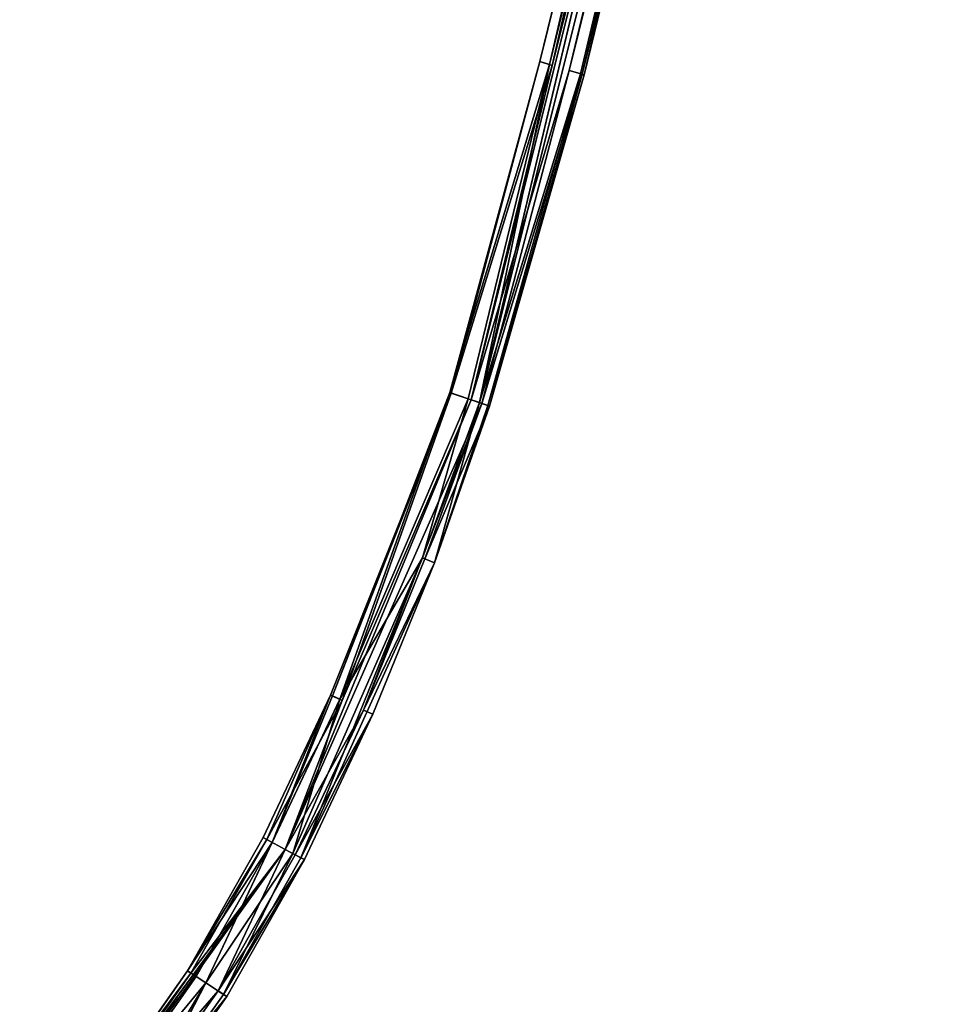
# Model space of a CAD drawing. Extents: x -0.03 to 0.94, y -0.23 to 1.08.
# Tile 255 of 256: x 0.8 to 0.94, y 0.71 to 0.86. Entities that reach past the tile are written whole.
import ezdxf

# ---------------------------------------------------------------- set-up
doc = ezdxf.new("R2010")
doc.units = 0
doc.header["$LTSCALE"] = 0.0254
doc.layers.get('0').update_dxf_attribs({"color": 13, "linetype": 'CONTINUOUS'})

# ---------------------------------------------------------------- blocks, each defined once
blk = doc.blocks.new('SHELL_14')
at = {"color": 0}
for p, q in [((0.8575, 1.16392, 0.10803), (0.78731, 0.88348, 0.10803)), ((0.8575, 1.16392, 0.10803), (0.78731, 0.88348, 0.10803)), ((0.78854, 0.88306, 0.1147), (0.85535, 1.16444, 0.11446)), ((0.78854, 0.88306, 0.1147), (0.85535, 1.16444, 0.11446)), ((0.78854, 0.88306, 0.1147), (0.85876, 1.16362, 0.1147)), ((0.78854, 0.88306, 0.1147), (0.85876, 1.16362, 0.1147)), ((0.85385, 1.1648, 0.1113), (0.79911, 0.93395, 0.11446)), ((0.85385, 1.1648, 0.1113), (0.79911, 0.93395, 0.11446)), ((0.85535, 1.16444, 0.11446), (0.79911, 0.93395, 0.11446)), ((0.85535, 1.16444, 0.11446), (0.79911, 0.93395, 0.11446)), ((0.79951, 0.93383, 0.10838), (0.85385, 1.1648, 0.1113)), ((0.79951, 0.93383, 0.10838), (0.85385, 1.1648, 0.1113)), ((0.79951, 0.93383, 0.10838), (0.8575, 1.16392, 0.10803)), ((0.79951, 0.93383, 0.10838), (0.8575, 1.16392, 0.10803)), ((0.8575, 1.16392, 0.10803), (0.80208, 0.93307, 0.10822)), ((0.8575, 1.16392, 0.10803), (0.80208, 0.93307, 0.10822)), ((0.85876, 1.16362, 0.1147), (0.80379, 0.93256, 0.11351)), ((0.85876, 1.16362, 0.1147), (0.80379, 0.93256, 0.11351)), ((0.80435, 0.93239, 0.11178), (0.85876, 1.16362, 0.1147)), ((0.80435, 0.93239, 0.11178), (0.85876, 1.16362, 0.1147)), ((0.80208, 0.93307, 0.10822), (0.85917, 1.16352, 0.10862)), ((0.80208, 0.93307, 0.10822), (0.85917, 1.16352, 0.10862)), ((0.85917, 1.16352, 0.10862), (0.80402, 0.93249, 0.11)), ((0.85917, 1.16352, 0.10862), (0.80402, 0.93249, 0.11)), ((0.86067, 1.16316, 0.11178), (0.80402, 0.93249, 0.11)), ((0.86067, 1.16316, 0.11178), (0.80402, 0.93249, 0.11)), ((0.80435, 0.93239, 0.11178), (0.86067, 1.16316, 0.11178)), ((0.80435, 0.93239, 0.11178), (0.86067, 1.16316, 0.11178)), ((0.79763, 0.9344, 0.1113), (0.82289, 1.0365, 0.1113)), ((0.79763, 0.9344, 0.1113), (0.82289, 1.0365, 0.1113)), ((0.79911, 0.93395, 0.11446), (0.82289, 1.0365, 0.1113)), ((0.79911, 0.93395, 0.11446), (0.82289, 1.0365, 0.1113)), ((0.82289, 1.0365, 0.1113), (0.79951, 0.93383, 0.10838)), ((0.82289, 1.0365, 0.1113), (0.79951, 0.93383, 0.10838)), ((0.78409, 0.88458, 0.11309), (0.79763, 0.9344, 0.1113)), ((0.78409, 0.88458, 0.11309), (0.79763, 0.9344, 0.1113)), ((0.79911, 0.93395, 0.11446), (0.78409, 0.88458, 0.11309)), ((0.79911, 0.93395, 0.11446), (0.78409, 0.88458, 0.11309)), ((0.78432, 0.8845, 0.10958), (0.79763, 0.9344, 0.1113)), ((0.78432, 0.8845, 0.10958), (0.79763, 0.9344, 0.1113)), ((0.79951, 0.93383, 0.10838), (0.78432, 0.8845, 0.10958)), ((0.79951, 0.93383, 0.10838), (0.78432, 0.8845, 0.10958)), ((0.78685, 0.88364, 0.11505), (0.79911, 0.93395, 0.11446)), ((0.78685, 0.88364, 0.11505), (0.79911, 0.93395, 0.11446)), ((0.78731, 0.88348, 0.10803), (0.79951, 0.93383, 0.10838)), ((0.78731, 0.88348, 0.10803), (0.79951, 0.93383, 0.10838)), ((0.79911, 0.93395, 0.11446), (0.78854, 0.88306, 0.1147)), ((0.79911, 0.93395, 0.11446), (0.78854, 0.88306, 0.1147)), ((0.79951, 0.93383, 0.10838), (0.79763, 0.9344, 0.1113)), ((0.79763, 0.9344, 0.1113), (0.79911, 0.93395, 0.11446)), ((0.79951, 0.93383, 0.10838), (0.79763, 0.9344, 0.1113)), ((0.79763, 0.9344, 0.1113), (0.79911, 0.93395, 0.11446)), ((0.80208, 0.93307, 0.10822), (0.78731, 0.88348, 0.10803)), ((0.80208, 0.93307, 0.10822), (0.78731, 0.88348, 0.10803)), ((0.78854, 0.88306, 0.1147), (0.80379, 0.93256, 0.11351)), ((0.78854, 0.88306, 0.1147), (0.80379, 0.93256, 0.11351)), ((0.78894, 0.88293, 0.10862), (0.80208, 0.93307, 0.10822)), ((0.78894, 0.88293, 0.10862), (0.80208, 0.93307, 0.10822)), ((0.78894, 0.88293, 0.10862), (0.80402, 0.93249, 0.11)), ((0.78894, 0.88293, 0.10862), (0.80402, 0.93249, 0.11)), ((0.80379, 0.93256, 0.11351), (0.78984, 0.88262, 0.11351)), ((0.80379, 0.93256, 0.11351), (0.78984, 0.88262, 0.11351)), ((0.80435, 0.93239, 0.11178), (0.78984, 0.88262, 0.11351)), ((0.80435, 0.93239, 0.11178), (0.78984, 0.88262, 0.11351)), ((0.79007, 0.88254, 0.11), (0.80402, 0.93249, 0.11)), ((0.79007, 0.88254, 0.11), (0.80402, 0.93249, 0.11)), ((0.79007, 0.88254, 0.11), (0.80435, 0.93239, 0.11178)), ((0.79007, 0.88254, 0.11), (0.80435, 0.93239, 0.11178)), ((0.80402, 0.93249, 0.11), (0.80208, 0.93307, 0.10822)), ((0.80402, 0.93249, 0.11), (0.80208, 0.93307, 0.10822)), ((0.80379, 0.93256, 0.11351), (0.80435, 0.93239, 0.11178)), ((0.80379, 0.93256, 0.11351), (0.80435, 0.93239, 0.11178)), ((0.80435, 0.93239, 0.11178), (0.80402, 0.93249, 0.11)), ((0.80435, 0.93239, 0.11178), (0.80402, 0.93249, 0.11)), ((0.75931, 0.8158, 0.10803), (0.78731, 0.88348, 0.10803)), ((0.75931, 0.8158, 0.10803), (0.78731, 0.88348, 0.10803)), ((0.76611, 0.83903, 0.1113), (0.78432, 0.8845, 0.10958)), ((0.76611, 0.83903, 0.1113), (0.78432, 0.8845, 0.10958)), ((0.76643, 0.83889, 0.11309), (0.78409, 0.88458, 0.11309)), ((0.76643, 0.83889, 0.11309), (0.78409, 0.88458, 0.11309)), ((0.78432, 0.8845, 0.10958), (0.76643, 0.83889, 0.11309)), ((0.78432, 0.8845, 0.10958), (0.76643, 0.83889, 0.11309)), ((0.78409, 0.88458, 0.11309), (0.76752, 0.83839, 0.11446)), ((0.78409, 0.88458, 0.11309), (0.76752, 0.83839, 0.11446)), ((0.76752, 0.83839, 0.11446), (0.78685, 0.88364, 0.11505)), ((0.76752, 0.83839, 0.11446), (0.78685, 0.88364, 0.11505)), ((0.78432, 0.8845, 0.10958), (0.7679, 0.83822, 0.10838)), ((0.78432, 0.8845, 0.10958), (0.7679, 0.83822, 0.10838)), ((0.7679, 0.83822, 0.10838), (0.78731, 0.88348, 0.10803)), ((0.7679, 0.83822, 0.10838), (0.78731, 0.88348, 0.10803)), ((0.77996, 0.85968, 0.1147), (0.78685, 0.88364, 0.11505)), ((0.77996, 0.85968, 0.1147), (0.78685, 0.88364, 0.11505)), ((0.78685, 0.88364, 0.11505), (0.78409, 0.88458, 0.11309)), ((0.78409, 0.88458, 0.11309), (0.78432, 0.8845, 0.10958)), ((0.78685, 0.88364, 0.11505), (0.78409, 0.88458, 0.11309)), ((0.78409, 0.88458, 0.11309), (0.78432, 0.8845, 0.10958)), ((0.78731, 0.88348, 0.10803), (0.78432, 0.8845, 0.10958)), ((0.78731, 0.88348, 0.10803), (0.78432, 0.8845, 0.10958)), ((0.78685, 0.88364, 0.11505), (0.78854, 0.88306, 0.1147)), ((0.78685, 0.88364, 0.11505), (0.78854, 0.88306, 0.1147)), ((0.78731, 0.88348, 0.10803), (0.78894, 0.88293, 0.10862)), ((0.78731, 0.88348, 0.10803), (0.78894, 0.88293, 0.10862)), ((0.78894, 0.88293, 0.10862), (0.75931, 0.8158, 0.10803)), ((0.78894, 0.88293, 0.10862), (0.75931, 0.8158, 0.10803)), ((0.78894, 0.88293, 0.10862), (0.7711, 0.83677, 0.10862)), ((0.78894, 0.88293, 0.10862), (0.7711, 0.83677, 0.10862)), ((0.78854, 0.88306, 0.1147), (0.77996, 0.85968, 0.1147)), ((0.78854, 0.88306, 0.1147), (0.77996, 0.85968, 0.1147)), ((0.78894, 0.88293, 0.10862), (0.78035, 0.85953, 0.10862)), ((0.78894, 0.88293, 0.10862), (0.78035, 0.85953, 0.10862)), ((0.78035, 0.85953, 0.10862), (0.79007, 0.88254, 0.11)), ((0.78035, 0.85953, 0.10862), (0.79007, 0.88254, 0.11)), ((0.78854, 0.88306, 0.1147), (0.78179, 0.85896, 0.11178)), ((0.78854, 0.88306, 0.1147), (0.78179, 0.85896, 0.11178)), ((0.78984, 0.88262, 0.11351), (0.78179, 0.85896, 0.11178)), ((0.78984, 0.88262, 0.11351), (0.78179, 0.85896, 0.11178)), ((0.78179, 0.85896, 0.11178), (0.79007, 0.88254, 0.11)), ((0.78179, 0.85896, 0.11178), (0.79007, 0.88254, 0.11)), ((0.78984, 0.88262, 0.11351), (0.78854, 0.88306, 0.1147)), ((0.78984, 0.88262, 0.11351), (0.78854, 0.88306, 0.1147)), ((0.79007, 0.88254, 0.11), (0.78894, 0.88293, 0.10862)), ((0.79007, 0.88254, 0.11), (0.78894, 0.88293, 0.10862)), ((0.79007, 0.88254, 0.11), (0.78984, 0.88262, 0.11351)), ((0.79007, 0.88254, 0.11), (0.78984, 0.88262, 0.11351)), ((0.76046, 0.81519, 0.1147), (0.77996, 0.85968, 0.1147)), ((0.76046, 0.81519, 0.1147), (0.77996, 0.85968, 0.1147)), ((0.77996, 0.85968, 0.1147), (0.76167, 0.81454, 0.11351)), ((0.77996, 0.85968, 0.1147), (0.76167, 0.81454, 0.11351)), ((0.76167, 0.81454, 0.11351), (0.78179, 0.85896, 0.11178)), ((0.76167, 0.81454, 0.11351), (0.78179, 0.85896, 0.11178)), ((0.77996, 0.85968, 0.1147), (0.76752, 0.83839, 0.11446)), ((0.77996, 0.85968, 0.1147), (0.76752, 0.83839, 0.11446)), ((0.7711, 0.83677, 0.10862), (0.78035, 0.85953, 0.10862)), ((0.7711, 0.83677, 0.10862), (0.78035, 0.85953, 0.10862)), ((0.78179, 0.85896, 0.11178), (0.77251, 0.83614, 0.11178)), ((0.78179, 0.85896, 0.11178), (0.77251, 0.83614, 0.11178)), ((0.78179, 0.85896, 0.11178), (0.77996, 0.85968, 0.1147)), ((0.78179, 0.85896, 0.11178), (0.77996, 0.85968, 0.1147)), ((0.78035, 0.85953, 0.10862), (0.78179, 0.85896, 0.11178)), ((0.78035, 0.85953, 0.10862), (0.78179, 0.85896, 0.11178)), ((0.76611, 0.83903, 0.1113), (0.756, 0.81757, 0.1113)), ((0.76611, 0.83903, 0.1113), (0.756, 0.81757, 0.1113)), ((0.75652, 0.81729, 0.10958), (0.76611, 0.83903, 0.1113)), ((0.75652, 0.81729, 0.10958), (0.76611, 0.83903, 0.1113)), ((0.75736, 0.81684, 0.11446), (0.76611, 0.83903, 0.1113)), ((0.75736, 0.81684, 0.11446), (0.76611, 0.83903, 0.1113)), ((0.76611, 0.83903, 0.1113), (0.7679, 0.83822, 0.10838)), ((0.76611, 0.83903, 0.1113), (0.7679, 0.83822, 0.10838)), ((0.76611, 0.83903, 0.1113), (0.76643, 0.83889, 0.11309)), ((0.76611, 0.83903, 0.1113), (0.76643, 0.83889, 0.11309)), ((0.76752, 0.83839, 0.11446), (0.74735, 0.7957, 0.11505)), ((0.76752, 0.83839, 0.11446), (0.74735, 0.7957, 0.11505)), ((0.7679, 0.83822, 0.10838), (0.75652, 0.81729, 0.10958)), ((0.7679, 0.83822, 0.10838), (0.75652, 0.81729, 0.10958)), ((0.76643, 0.83889, 0.11309), (0.75736, 0.81684, 0.11446)), ((0.76643, 0.83889, 0.11309), (0.75736, 0.81684, 0.11446)), ((0.75736, 0.81684, 0.11446), (0.76752, 0.83839, 0.11446)), ((0.75736, 0.81684, 0.11446), (0.76752, 0.83839, 0.11446)), ((0.7679, 0.83822, 0.10838), (0.75931, 0.8158, 0.10803)), ((0.7679, 0.83822, 0.10838), (0.75931, 0.8158, 0.10803)), ((0.76046, 0.81519, 0.1147), (0.76752, 0.83839, 0.11446)), ((0.76046, 0.81519, 0.1147), (0.76752, 0.83839, 0.11446)), ((0.76643, 0.83889, 0.11309), (0.76752, 0.83839, 0.11446)), ((0.76643, 0.83889, 0.11309), (0.76752, 0.83839, 0.11446)), ((0.7711, 0.83677, 0.10862), (0.75931, 0.8158, 0.10803)), ((0.7711, 0.83677, 0.10862), (0.75931, 0.8158, 0.10803)), ((0.76083, 0.81499, 0.10862), (0.7711, 0.83677, 0.10862)), ((0.76083, 0.81499, 0.10862), (0.7711, 0.83677, 0.10862)), ((0.77251, 0.83614, 0.11178), (0.76167, 0.81454, 0.11351)), ((0.77251, 0.83614, 0.11178), (0.76167, 0.81454, 0.11351)), ((0.77251, 0.83614, 0.11178), (0.76219, 0.81426, 0.11178)), ((0.77251, 0.83614, 0.11178), (0.76219, 0.81426, 0.11178)), ((0.7711, 0.83677, 0.10862), (0.77251, 0.83614, 0.11178)), ((0.7711, 0.83677, 0.10862), (0.77251, 0.83614, 0.11178)), ((0.756, 0.81757, 0.1113), (0.74461, 0.79749, 0.1113)), ((0.756, 0.81757, 0.1113), (0.74461, 0.79749, 0.1113)), ((0.74511, 0.79717, 0.10958), (0.75652, 0.81729, 0.10958)), ((0.74511, 0.79717, 0.10958), (0.75652, 0.81729, 0.10958)), ((0.74591, 0.79665, 0.11446), (0.75736, 0.81684, 0.11446)), ((0.74591, 0.79665, 0.11446), (0.75736, 0.81684, 0.11446)), ((0.74735, 0.7957, 0.11505), (0.75736, 0.81684, 0.11446)), ((0.74735, 0.7957, 0.11505), (0.75736, 0.81684, 0.11446)), ((0.75736, 0.81684, 0.11446), (0.756, 0.81757, 0.1113)), ((0.75736, 0.81684, 0.11446), (0.756, 0.81757, 0.1113)), ((0.756, 0.81757, 0.1113), (0.75652, 0.81729, 0.10958)), ((0.756, 0.81757, 0.1113), (0.75652, 0.81729, 0.10958)), ((0.75931, 0.8158, 0.10803), (0.75652, 0.81729, 0.10958)), ((0.75931, 0.8158, 0.10803), (0.75652, 0.81729, 0.10958)), ((0.75931, 0.8158, 0.10803), (0.71932, 0.75999, 0.10803)), ((0.75931, 0.8158, 0.10803), (0.71932, 0.75999, 0.10803)), ((0.75931, 0.8158, 0.10803), (0.7321, 0.77873, 0.10958)), ((0.75931, 0.8158, 0.10803), (0.7321, 0.77873, 0.10958)), ((0.74511, 0.79717, 0.10958), (0.75931, 0.8158, 0.10803)), ((0.74511, 0.79717, 0.10958), (0.75931, 0.8158, 0.10803)), ((0.75931, 0.8158, 0.10803), (0.7492, 0.7945, 0.10862)), ((0.75931, 0.8158, 0.10803), (0.7492, 0.7945, 0.10862)), ((0.75931, 0.8158, 0.10803), (0.76083, 0.81499, 0.10862)), ((0.75931, 0.8158, 0.10803), (0.76083, 0.81499, 0.10862)), ((0.74735, 0.7957, 0.11505), (0.76046, 0.81519, 0.1147)), ((0.74735, 0.7957, 0.11505), (0.76046, 0.81519, 0.1147)), ((0.7492, 0.7945, 0.10862), (0.76083, 0.81499, 0.10862)), ((0.7492, 0.7945, 0.10862), (0.76083, 0.81499, 0.10862)), ((0.75, 0.79397, 0.11351), (0.76046, 0.81519, 0.1147)), ((0.75, 0.79397, 0.11351), (0.76046, 0.81519, 0.1147)), ((0.75, 0.79397, 0.11351), (0.76167, 0.81454, 0.11351)), ((0.75, 0.79397, 0.11351), (0.76167, 0.81454, 0.11351)), ((0.76219, 0.81426, 0.11178), (0.75049, 0.79365, 0.11178)), ((0.76219, 0.81426, 0.11178), (0.75049, 0.79365, 0.11178)), ((0.76046, 0.81519, 0.1147), (0.76167, 0.81454, 0.11351)), ((0.76046, 0.81519, 0.1147), (0.76167, 0.81454, 0.11351)), ((0.76083, 0.81499, 0.10862), (0.76219, 0.81426, 0.11178)), ((0.76083, 0.81499, 0.10862), (0.76219, 0.81426, 0.11178)), ((0.76219, 0.81426, 0.11178), (0.76167, 0.81454, 0.11351)), ((0.76219, 0.81426, 0.11178), (0.76167, 0.81454, 0.11351)), ((0.74461, 0.79749, 0.1113), (0.73164, 0.7791, 0.1113)), ((0.74461, 0.79749, 0.1113), (0.73164, 0.7791, 0.1113)), ((0.74511, 0.79717, 0.10958), (0.74461, 0.79749, 0.1113)), ((0.74591, 0.79665, 0.11446), (0.74461, 0.79749, 0.1113)), ((0.74591, 0.79665, 0.11446), (0.74461, 0.79749, 0.1113)), ((0.74511, 0.79717, 0.10958), (0.74461, 0.79749, 0.1113)), ((0.7321, 0.77873, 0.10958), (0.74511, 0.79717, 0.10958)), ((0.7321, 0.77873, 0.10958), (0.74511, 0.79717, 0.10958)), ((0.73283, 0.77812, 0.11446), (0.74591, 0.79665, 0.11446)), ((0.73283, 0.77812, 0.11446), (0.74591, 0.79665, 0.11446)), ((0.74591, 0.79665, 0.11446), (0.74735, 0.7957, 0.11505)), ((0.74591, 0.79665, 0.11446), (0.74735, 0.7957, 0.11505)), ((0.7492, 0.7945, 0.10862), (0.71932, 0.75999, 0.10803)), ((0.7492, 0.7945, 0.10862), (0.71932, 0.75999, 0.10803)), ((0.73283, 0.77812, 0.11446), (0.74735, 0.7957, 0.11505)), ((0.73283, 0.77812, 0.11446), (0.74735, 0.7957, 0.11505)), ((0.73554, 0.77589, 0.1147), (0.74735, 0.7957, 0.11505)), ((0.73554, 0.77589, 0.1147), (0.74735, 0.7957, 0.11505)), ((0.73587, 0.77563, 0.10862), (0.7492, 0.7945, 0.10862)), ((0.73587, 0.77563, 0.10862), (0.7492, 0.7945, 0.10862)), ((0.74735, 0.7957, 0.11505), (0.73661, 0.77502, 0.11351)), ((0.74735, 0.7957, 0.11505), (0.73661, 0.77502, 0.11351)), ((0.74735, 0.7957, 0.11505), (0.75, 0.79397, 0.11351)), ((0.74735, 0.7957, 0.11505), (0.75, 0.79397, 0.11351)), ((0.75049, 0.79365, 0.11178), (0.7492, 0.7945, 0.10862)), ((0.75049, 0.79365, 0.11178), (0.7492, 0.7945, 0.10862)), ((0.73661, 0.77502, 0.11351), (0.75, 0.79397, 0.11351)), ((0.73661, 0.77502, 0.11351), (0.75, 0.79397, 0.11351)), ((0.75049, 0.79365, 0.11178), (0.73706, 0.77465, 0.11178)), ((0.75049, 0.79365, 0.11178), (0.73706, 0.77465, 0.11178)), ((0.75, 0.79397, 0.11351), (0.75049, 0.79365, 0.11178)), ((0.75, 0.79397, 0.11351), (0.75049, 0.79365, 0.11178))]:
    blk.add_line(p, q, dxfattribs=at)
at = {"color": 8}
mesh = blk.add_polyface(dxfattribs=at)
corners = [(0.8575, 1.16392, 0.10803), (0.78731, 0.88348, 0.10803), (0.79951, 0.93383, 0.10838)]
mesh.append_faces([[corners[k] for k in face] for face in [(0, 1, 2)]], dxfattribs={"color": 8})
mesh = blk.add_polyface(dxfattribs=at)
corners = [(0.8575, 1.16392, 0.10803), (0.80208, 0.93307, 0.10822), (0.78731, 0.88348, 0.10803)]
mesh.append_faces([[corners[k] for k in face] for face in [(0, 1, 2)]], dxfattribs={"color": 8})
mesh = blk.add_polyface(dxfattribs=at)
corners = [(0.85535, 1.16444, 0.11446), (0.79911, 0.93395, 0.11446), (0.78854, 0.88306, 0.1147)]
mesh.append_faces([[corners[k] for k in face] for face in [(0, 1, 2)]], dxfattribs={"color": 8})
mesh = blk.add_polyface(dxfattribs=at)
corners = [(0.85876, 1.16362, 0.1147), (0.85535, 1.16444, 0.11446), (0.78854, 0.88306, 0.1147)]
mesh.append_faces([[corners[k] for k in face] for face in [(0, 1, 2)]], dxfattribs={"color": 8})
mesh = blk.add_polyface(dxfattribs=at)
corners = [(0.85876, 1.16362, 0.1147), (0.78854, 0.88306, 0.1147), (0.80379, 0.93256, 0.11351)]
mesh.append_faces([[corners[k] for k in face] for face in [(0, 1, 2)]], dxfattribs={"color": 8})
mesh = blk.add_polyface(dxfattribs=at)
corners = [(0.85385, 1.1648, 0.1113), (0.79911, 0.93395, 0.11446), (0.85535, 1.16444, 0.11446)]
mesh.append_faces([[corners[k] for k in face] for face in [(0, 1, 2)]], dxfattribs={"color": 8})
mesh = blk.add_polyface(dxfattribs=at)
corners = [(0.85385, 1.1648, 0.1113), (0.82289, 1.0365, 0.1113), (0.79911, 0.93395, 0.11446)]
mesh.append_faces([[corners[k] for k in face] for face in [(0, 1, 2)]], dxfattribs={"color": 8})
mesh = blk.add_polyface(dxfattribs=at)
corners = [(0.8575, 1.16392, 0.10803), (0.79951, 0.93383, 0.10838), (0.85385, 1.1648, 0.1113)]
mesh.append_faces([[corners[k] for k in face] for face in [(0, 1, 2)]], dxfattribs={"color": 8})
mesh = blk.add_polyface(dxfattribs=at)
corners = [(0.85385, 1.1648, 0.1113), (0.79951, 0.93383, 0.10838), (0.82289, 1.0365, 0.1113)]
mesh.append_faces([[corners[k] for k in face] for face in [(0, 1, 2)]], dxfattribs={"color": 8})
mesh = blk.add_polyface(dxfattribs=at)
corners = [(0.85917, 1.16352, 0.10862), (0.80208, 0.93307, 0.10822), (0.8575, 1.16392, 0.10803)]
mesh.append_faces([[corners[k] for k in face] for face in [(0, 1, 2)]], dxfattribs={"color": 8})
mesh = blk.add_polyface(dxfattribs=at)
corners = [(0.85876, 1.16362, 0.1147), (0.80379, 0.93256, 0.11351), (0.80435, 0.93239, 0.11178)]
mesh.append_faces([[corners[k] for k in face] for face in [(0, 1, 2)]], dxfattribs={"color": 8})
mesh = blk.add_polyface(dxfattribs=at)
corners = [(0.85876, 1.16362, 0.1147), (0.80435, 0.93239, 0.11178), (0.86067, 1.16316, 0.11178)]
mesh.append_faces([[corners[k] for k in face] for face in [(0, 1, 2)]], dxfattribs={"color": 8})
mesh = blk.add_polyface(dxfattribs=at)
corners = [(0.85917, 1.16352, 0.10862), (0.80402, 0.93249, 0.11), (0.80208, 0.93307, 0.10822)]
mesh.append_faces([[corners[k] for k in face] for face in [(0, 1, 2)]], dxfattribs={"color": 8})
mesh = blk.add_polyface(dxfattribs=at)
corners = [(0.85917, 1.16352, 0.10862), (0.86067, 1.16316, 0.11178), (0.80402, 0.93249, 0.11)]
mesh.append_faces([[corners[k] for k in face] for face in [(0, 1, 2)]], dxfattribs={"color": 8})
mesh = blk.add_polyface(dxfattribs=at)
corners = [(0.86067, 1.16316, 0.11178), (0.80435, 0.93239, 0.11178), (0.80402, 0.93249, 0.11)]
mesh.append_faces([[corners[k] for k in face] for face in [(0, 1, 2)]], dxfattribs={"color": 8})
mesh = blk.add_polyface(dxfattribs=at)
corners = [(0.82289, 1.0365, 0.1113), (0.79951, 0.93383, 0.10838), (0.79763, 0.9344, 0.1113)]
mesh.append_faces([[corners[k] for k in face] for face in [(0, 1, 2)]], dxfattribs={"color": 8})
mesh = blk.add_polyface(dxfattribs=at)
corners = [(0.82289, 1.0365, 0.1113), (0.79763, 0.9344, 0.1113), (0.79911, 0.93395, 0.11446)]
mesh.append_faces([[corners[k] for k in face] for face in [(0, 1, 2)]], dxfattribs={"color": 8})
mesh = blk.add_polyface(dxfattribs=at)
corners = [(0.79763, 0.9344, 0.1113), (0.78432, 0.8845, 0.10958), (0.78409, 0.88458, 0.11309)]
mesh.append_faces([[corners[k] for k in face] for face in [(0, 1, 2)]], dxfattribs={"color": 8})
mesh = blk.add_polyface(dxfattribs=at)
corners = [(0.79763, 0.9344, 0.1113), (0.78409, 0.88458, 0.11309), (0.79911, 0.93395, 0.11446)]
mesh.append_faces([[corners[k] for k in face] for face in [(0, 1, 2)]], dxfattribs={"color": 8})
mesh = blk.add_polyface(dxfattribs=at)
corners = [(0.79911, 0.93395, 0.11446), (0.78409, 0.88458, 0.11309), (0.78685, 0.88364, 0.11505)]
mesh.append_faces([[corners[k] for k in face] for face in [(0, 1, 2)]], dxfattribs={"color": 8})
mesh = blk.add_polyface(dxfattribs=at)
corners = [(0.79763, 0.9344, 0.1113), (0.79951, 0.93383, 0.10838), (0.78432, 0.8845, 0.10958)]
mesh.append_faces([[corners[k] for k in face] for face in [(0, 1, 2)]], dxfattribs={"color": 8})
mesh = blk.add_polyface(dxfattribs=at)
corners = [(0.79951, 0.93383, 0.10838), (0.78731, 0.88348, 0.10803), (0.78432, 0.8845, 0.10958)]
mesh.append_faces([[corners[k] for k in face] for face in [(0, 1, 2)]], dxfattribs={"color": 8})
mesh = blk.add_polyface(dxfattribs=at)
corners = [(0.79911, 0.93395, 0.11446), (0.78685, 0.88364, 0.11505), (0.78854, 0.88306, 0.1147)]
mesh.append_faces([[corners[k] for k in face] for face in [(0, 1, 2)]], dxfattribs={"color": 8})
mesh = blk.add_polyface(dxfattribs=at)
corners = [(0.80208, 0.93307, 0.10822), (0.78894, 0.88293, 0.10862), (0.78731, 0.88348, 0.10803)]
mesh.append_faces([[corners[k] for k in face] for face in [(0, 1, 2)]], dxfattribs={"color": 8})
mesh = blk.add_polyface(dxfattribs=at)
corners = [(0.80379, 0.93256, 0.11351), (0.78854, 0.88306, 0.1147), (0.78984, 0.88262, 0.11351)]
mesh.append_faces([[corners[k] for k in face] for face in [(0, 1, 2)]], dxfattribs={"color": 8})
mesh = blk.add_polyface(dxfattribs=at)
corners = [(0.80402, 0.93249, 0.11), (0.78894, 0.88293, 0.10862), (0.80208, 0.93307, 0.10822)]
mesh.append_faces([[corners[k] for k in face] for face in [(0, 1, 2)]], dxfattribs={"color": 8})
mesh = blk.add_polyface(dxfattribs=at)
corners = [(0.80402, 0.93249, 0.11), (0.79007, 0.88254, 0.11), (0.78894, 0.88293, 0.10862)]
mesh.append_faces([[corners[k] for k in face] for face in [(0, 1, 2)]], dxfattribs={"color": 8})
mesh = blk.add_polyface(dxfattribs=at)
corners = [(0.80379, 0.93256, 0.11351), (0.78984, 0.88262, 0.11351), (0.80435, 0.93239, 0.11178)]
mesh.append_faces([[corners[k] for k in face] for face in [(0, 1, 2)]], dxfattribs={"color": 8})
mesh = blk.add_polyface(dxfattribs=at)
corners = [(0.80435, 0.93239, 0.11178), (0.78984, 0.88262, 0.11351), (0.79007, 0.88254, 0.11)]
mesh.append_faces([[corners[k] for k in face] for face in [(0, 1, 2)]], dxfattribs={"color": 8})
mesh = blk.add_polyface(dxfattribs=at)
corners = [(0.80402, 0.93249, 0.11), (0.80435, 0.93239, 0.11178), (0.79007, 0.88254, 0.11)]
mesh.append_faces([[corners[k] for k in face] for face in [(0, 1, 2)]], dxfattribs={"color": 8})
mesh = blk.add_polyface(dxfattribs=at)
corners = [(0.78894, 0.88293, 0.10862), (0.75931, 0.8158, 0.10803), (0.78731, 0.88348, 0.10803)]
mesh.append_faces([[corners[k] for k in face] for face in [(0, 1, 2)]], dxfattribs={"color": 8})
mesh = blk.add_polyface(dxfattribs=at)
corners = [(0.78731, 0.88348, 0.10803), (0.75931, 0.8158, 0.10803), (0.7679, 0.83822, 0.10838)]
mesh.append_faces([[corners[k] for k in face] for face in [(0, 1, 2)]], dxfattribs={"color": 8})
mesh = blk.add_polyface(dxfattribs=at)
corners = [(0.78432, 0.8845, 0.10958), (0.7679, 0.83822, 0.10838), (0.76611, 0.83903, 0.1113)]
mesh.append_faces([[corners[k] for k in face] for face in [(0, 1, 2)]], dxfattribs={"color": 8})
mesh = blk.add_polyface(dxfattribs=at)
corners = [(0.78432, 0.8845, 0.10958), (0.76611, 0.83903, 0.1113), (0.76643, 0.83889, 0.11309)]
mesh.append_faces([[corners[k] for k in face] for face in [(0, 1, 2)]], dxfattribs={"color": 8})
mesh = blk.add_polyface(dxfattribs=at)
corners = [(0.78409, 0.88458, 0.11309), (0.78432, 0.8845, 0.10958), (0.76643, 0.83889, 0.11309)]
mesh.append_faces([[corners[k] for k in face] for face in [(0, 1, 2)]], dxfattribs={"color": 8})
mesh = blk.add_polyface(dxfattribs=at)
corners = [(0.78409, 0.88458, 0.11309), (0.76643, 0.83889, 0.11309), (0.76752, 0.83839, 0.11446)]
mesh.append_faces([[corners[k] for k in face] for face in [(0, 1, 2)]], dxfattribs={"color": 8})
mesh = blk.add_polyface(dxfattribs=at)
corners = [(0.78685, 0.88364, 0.11505), (0.78409, 0.88458, 0.11309), (0.76752, 0.83839, 0.11446)]
mesh.append_faces([[corners[k] for k in face] for face in [(0, 1, 2)]], dxfattribs={"color": 8})
mesh = blk.add_polyface(dxfattribs=at)
corners = [(0.78685, 0.88364, 0.11505), (0.76752, 0.83839, 0.11446), (0.77996, 0.85968, 0.1147)]
mesh.append_faces([[corners[k] for k in face] for face in [(0, 1, 2)]], dxfattribs={"color": 8})
mesh = blk.add_polyface(dxfattribs=at)
corners = [(0.78731, 0.88348, 0.10803), (0.7679, 0.83822, 0.10838), (0.78432, 0.8845, 0.10958)]
mesh.append_faces([[corners[k] for k in face] for face in [(0, 1, 2)]], dxfattribs={"color": 8})
mesh = blk.add_polyface(dxfattribs=at)
corners = [(0.78854, 0.88306, 0.1147), (0.78685, 0.88364, 0.11505), (0.77996, 0.85968, 0.1147)]
mesh.append_faces([[corners[k] for k in face] for face in [(0, 1, 2)]], dxfattribs={"color": 8})
mesh = blk.add_polyface(dxfattribs=at)
corners = [(0.78894, 0.88293, 0.10862), (0.7711, 0.83677, 0.10862), (0.75931, 0.8158, 0.10803)]
mesh.append_faces([[corners[k] for k in face] for face in [(0, 1, 2)]], dxfattribs={"color": 8})
mesh = blk.add_polyface(dxfattribs=at)
corners = [(0.78894, 0.88293, 0.10862), (0.78035, 0.85953, 0.10862), (0.7711, 0.83677, 0.10862)]
mesh.append_faces([[corners[k] for k in face] for face in [(0, 1, 2)]], dxfattribs={"color": 8})
mesh = blk.add_polyface(dxfattribs=at)
corners = [(0.78854, 0.88306, 0.1147), (0.77996, 0.85968, 0.1147), (0.78179, 0.85896, 0.11178)]
mesh.append_faces([[corners[k] for k in face] for face in [(0, 1, 2)]], dxfattribs={"color": 8})
mesh = blk.add_polyface(dxfattribs=at)
corners = [(0.78894, 0.88293, 0.10862), (0.79007, 0.88254, 0.11), (0.78035, 0.85953, 0.10862)]
mesh.append_faces([[corners[k] for k in face] for face in [(0, 1, 2)]], dxfattribs={"color": 8})
mesh = blk.add_polyface(dxfattribs=at)
corners = [(0.79007, 0.88254, 0.11), (0.78179, 0.85896, 0.11178), (0.78035, 0.85953, 0.10862)]
mesh.append_faces([[corners[k] for k in face] for face in [(0, 1, 2)]], dxfattribs={"color": 8})
mesh = blk.add_polyface(dxfattribs=at)
corners = [(0.78984, 0.88262, 0.11351), (0.78854, 0.88306, 0.1147), (0.78179, 0.85896, 0.11178)]
mesh.append_faces([[corners[k] for k in face] for face in [(0, 1, 2)]], dxfattribs={"color": 8})
mesh = blk.add_polyface(dxfattribs=at)
corners = [(0.78984, 0.88262, 0.11351), (0.78179, 0.85896, 0.11178), (0.79007, 0.88254, 0.11)]
mesh.append_faces([[corners[k] for k in face] for face in [(0, 1, 2)]], dxfattribs={"color": 8})
mesh = blk.add_polyface(dxfattribs=at)
corners = [(0.77996, 0.85968, 0.1147), (0.76752, 0.83839, 0.11446), (0.76046, 0.81519, 0.1147)]
mesh.append_faces([[corners[k] for k in face] for face in [(0, 1, 2)]], dxfattribs={"color": 8})
mesh = blk.add_polyface(dxfattribs=at)
corners = [(0.77996, 0.85968, 0.1147), (0.76046, 0.81519, 0.1147), (0.76167, 0.81454, 0.11351)]
mesh.append_faces([[corners[k] for k in face] for face in [(0, 1, 2)]], dxfattribs={"color": 8})
mesh = blk.add_polyface(dxfattribs=at)
corners = [(0.77996, 0.85968, 0.1147), (0.76167, 0.81454, 0.11351), (0.78179, 0.85896, 0.11178)]
mesh.append_faces([[corners[k] for k in face] for face in [(0, 1, 2)]], dxfattribs={"color": 8})
mesh = blk.add_polyface(dxfattribs=at)
corners = [(0.78179, 0.85896, 0.11178), (0.76167, 0.81454, 0.11351), (0.77251, 0.83614, 0.11178)]
mesh.append_faces([[corners[k] for k in face] for face in [(0, 1, 2)]], dxfattribs={"color": 8})
mesh = blk.add_polyface(dxfattribs=at)
corners = [(0.7711, 0.83677, 0.10862), (0.78179, 0.85896, 0.11178), (0.77251, 0.83614, 0.11178), (0.78035, 0.85953, 0.10862)]
mesh.append_faces([[corners[k] for k in face] for face in [(0, 1, 2), (1, 0, 3)]], dxfattribs={"vtx0": -1, "color": 8})
mesh = blk.add_polyface(dxfattribs=at)
corners = [(0.76611, 0.83903, 0.1113), (0.756, 0.81757, 0.1113), (0.75736, 0.81684, 0.11446)]
mesh.append_faces([[corners[k] for k in face] for face in [(0, 1, 2)]], dxfattribs={"color": 8})
mesh = blk.add_polyface(dxfattribs=at)
corners = [(0.76611, 0.83903, 0.1113), (0.75652, 0.81729, 0.10958), (0.756, 0.81757, 0.1113)]
mesh.append_faces([[corners[k] for k in face] for face in [(0, 1, 2)]], dxfattribs={"color": 8})
mesh = blk.add_polyface(dxfattribs=at)
corners = [(0.76611, 0.83903, 0.1113), (0.7679, 0.83822, 0.10838), (0.75652, 0.81729, 0.10958)]
mesh.append_faces([[corners[k] for k in face] for face in [(0, 1, 2)]], dxfattribs={"color": 8})
mesh = blk.add_polyface(dxfattribs=at)
corners = [(0.76611, 0.83903, 0.1113), (0.75736, 0.81684, 0.11446), (0.76643, 0.83889, 0.11309)]
mesh.append_faces([[corners[k] for k in face] for face in [(0, 1, 2)]], dxfattribs={"color": 8})
mesh = blk.add_polyface(dxfattribs=at)
corners = [(0.76752, 0.83839, 0.11446), (0.74735, 0.7957, 0.11505), (0.76046, 0.81519, 0.1147)]
mesh.append_faces([[corners[k] for k in face] for face in [(0, 1, 2)]], dxfattribs={"color": 8})
mesh = blk.add_polyface(dxfattribs=at)
corners = [(0.76752, 0.83839, 0.11446), (0.75736, 0.81684, 0.11446), (0.74735, 0.7957, 0.11505)]
mesh.append_faces([[corners[k] for k in face] for face in [(0, 1, 2)]], dxfattribs={"color": 8})
mesh = blk.add_polyface(dxfattribs=at)
corners = [(0.7679, 0.83822, 0.10838), (0.75931, 0.8158, 0.10803), (0.75652, 0.81729, 0.10958)]
mesh.append_faces([[corners[k] for k in face] for face in [(0, 1, 2)]], dxfattribs={"color": 8})
mesh = blk.add_polyface(dxfattribs=at)
corners = [(0.76643, 0.83889, 0.11309), (0.75736, 0.81684, 0.11446), (0.76752, 0.83839, 0.11446)]
mesh.append_faces([[corners[k] for k in face] for face in [(0, 1, 2)]], dxfattribs={"color": 8})
mesh = blk.add_polyface(dxfattribs=at)
corners = [(0.7711, 0.83677, 0.10862), (0.76083, 0.81499, 0.10862), (0.75931, 0.8158, 0.10803)]
mesh.append_faces([[corners[k] for k in face] for face in [(0, 1, 2)]], dxfattribs={"color": 8})
mesh = blk.add_polyface(dxfattribs=at)
corners = [(0.76083, 0.81499, 0.10862), (0.77251, 0.83614, 0.11178), (0.76219, 0.81426, 0.11178), (0.7711, 0.83677, 0.10862)]
mesh.append_faces([[corners[k] for k in face] for face in [(0, 1, 2), (1, 0, 3)]], dxfattribs={"vtx0": -1, "color": 8})
mesh = blk.add_polyface(dxfattribs=at)
corners = [(0.77251, 0.83614, 0.11178), (0.76167, 0.81454, 0.11351), (0.76219, 0.81426, 0.11178)]
mesh.append_faces([[corners[k] for k in face] for face in [(0, 1, 2)]], dxfattribs={"color": 8})
mesh = blk.add_polyface(dxfattribs=at)
corners = [(0.75736, 0.81684, 0.11446), (0.74461, 0.79749, 0.1113), (0.74591, 0.79665, 0.11446), (0.756, 0.81757, 0.1113)]
mesh.append_faces([[corners[k] for k in face] for face in [(0, 1, 2), (1, 0, 3)]], dxfattribs={"vtx0": -1, "color": 8})
mesh = blk.add_polyface(dxfattribs=at)
corners = [(0.74461, 0.79749, 0.1113), (0.75652, 0.81729, 0.10958), (0.74511, 0.79717, 0.10958), (0.756, 0.81757, 0.1113)]
mesh.append_faces([[corners[k] for k in face] for face in [(0, 1, 2), (1, 0, 3)]], dxfattribs={"vtx0": -1, "color": 8})
mesh = blk.add_polyface(dxfattribs=at)
corners = [(0.75931, 0.8158, 0.10803), (0.74511, 0.79717, 0.10958), (0.75652, 0.81729, 0.10958)]
mesh.append_faces([[corners[k] for k in face] for face in [(0, 1, 2)]], dxfattribs={"color": 8})
mesh = blk.add_polyface(dxfattribs=at)
corners = [(0.75736, 0.81684, 0.11446), (0.74591, 0.79665, 0.11446), (0.74735, 0.7957, 0.11505)]
mesh.append_faces([[corners[k] for k in face] for face in [(0, 1, 2)]], dxfattribs={"color": 8})
mesh = blk.add_polyface(dxfattribs=at)
corners = [(0.75931, 0.8158, 0.10803), (0.71932, 0.75999, 0.10803), (0.7321, 0.77873, 0.10958)]
mesh.append_faces([[corners[k] for k in face] for face in [(0, 1, 2)]], dxfattribs={"color": 8})
mesh = blk.add_polyface(dxfattribs=at)
corners = [(0.75931, 0.8158, 0.10803), (0.7492, 0.7945, 0.10862), (0.71932, 0.75999, 0.10803)]
mesh.append_faces([[corners[k] for k in face] for face in [(0, 1, 2)]], dxfattribs={"color": 8})
mesh = blk.add_polyface(dxfattribs=at)
corners = [(0.75931, 0.8158, 0.10803), (0.7321, 0.77873, 0.10958), (0.74511, 0.79717, 0.10958)]
mesh.append_faces([[corners[k] for k in face] for face in [(0, 1, 2)]], dxfattribs={"color": 8})
mesh = blk.add_polyface(dxfattribs=at)
corners = [(0.76083, 0.81499, 0.10862), (0.7492, 0.7945, 0.10862), (0.75931, 0.8158, 0.10803)]
mesh.append_faces([[corners[k] for k in face] for face in [(0, 1, 2)]], dxfattribs={"color": 8})
mesh = blk.add_polyface(dxfattribs=at)
corners = [(0.76046, 0.81519, 0.1147), (0.74735, 0.7957, 0.11505), (0.75, 0.79397, 0.11351)]
mesh.append_faces([[corners[k] for k in face] for face in [(0, 1, 2)]], dxfattribs={"color": 8})
mesh = blk.add_polyface(dxfattribs=at)
corners = [(0.7492, 0.7945, 0.10862), (0.76219, 0.81426, 0.11178), (0.75049, 0.79365, 0.11178), (0.76083, 0.81499, 0.10862)]
mesh.append_faces([[corners[k] for k in face] for face in [(0, 1, 2), (1, 0, 3)]], dxfattribs={"vtx0": -1, "color": 8})
mesh = blk.add_polyface(dxfattribs=at)
corners = [(0.76167, 0.81454, 0.11351), (0.76046, 0.81519, 0.1147), (0.75, 0.79397, 0.11351)]
mesh.append_faces([[corners[k] for k in face] for face in [(0, 1, 2)]], dxfattribs={"color": 8})
mesh = blk.add_polyface(dxfattribs=at)
corners = [(0.76219, 0.81426, 0.11178), (0.75, 0.79397, 0.11351), (0.75049, 0.79365, 0.11178), (0.76167, 0.81454, 0.11351)]
mesh.append_faces([[corners[k] for k in face] for face in [(0, 1, 2), (1, 0, 3)]], dxfattribs={"vtx0": -1, "color": 8})
mesh = blk.add_polyface(dxfattribs=at)
corners = [(0.73164, 0.7791, 0.1113), (0.74511, 0.79717, 0.10958), (0.7321, 0.77873, 0.10958), (0.74461, 0.79749, 0.1113)]
mesh.append_faces([[corners[k] for k in face] for face in [(0, 1, 2), (1, 0, 3)]], dxfattribs={"vtx0": -1, "color": 8})
mesh = blk.add_polyface(dxfattribs=at)
corners = [(0.74591, 0.79665, 0.11446), (0.73164, 0.7791, 0.1113), (0.73283, 0.77812, 0.11446), (0.74461, 0.79749, 0.1113)]
mesh.append_faces([[corners[k] for k in face] for face in [(0, 1, 2), (1, 0, 3)]], dxfattribs={"vtx0": -1, "color": 8})
mesh = blk.add_polyface(dxfattribs=at)
corners = [(0.74735, 0.7957, 0.11505), (0.74591, 0.79665, 0.11446), (0.73283, 0.77812, 0.11446)]
mesh.append_faces([[corners[k] for k in face] for face in [(0, 1, 2)]], dxfattribs={"color": 8})
mesh = blk.add_polyface(dxfattribs=at)
corners = [(0.7492, 0.7945, 0.10862), (0.73587, 0.77563, 0.10862), (0.71932, 0.75999, 0.10803)]
mesh.append_faces([[corners[k] for k in face] for face in [(0, 1, 2)]], dxfattribs={"color": 8})
mesh = blk.add_polyface(dxfattribs=at)
corners = [(0.74735, 0.7957, 0.11505), (0.73283, 0.77812, 0.11446), (0.73554, 0.77589, 0.1147)]
mesh.append_faces([[corners[k] for k in face] for face in [(0, 1, 2)]], dxfattribs={"color": 8})
mesh = blk.add_polyface(dxfattribs=at)
corners = [(0.74735, 0.7957, 0.11505), (0.73554, 0.77589, 0.1147), (0.73661, 0.77502, 0.11351)]
mesh.append_faces([[corners[k] for k in face] for face in [(0, 1, 2)]], dxfattribs={"color": 8})
mesh = blk.add_polyface(dxfattribs=at)
corners = [(0.73587, 0.77563, 0.10862), (0.75049, 0.79365, 0.11178), (0.73706, 0.77465, 0.11178), (0.7492, 0.7945, 0.10862)]
mesh.append_faces([[corners[k] for k in face] for face in [(0, 1, 2), (1, 0, 3)]], dxfattribs={"vtx0": -1, "color": 8})
mesh = blk.add_polyface(dxfattribs=at)
corners = [(0.75, 0.79397, 0.11351), (0.74735, 0.7957, 0.11505), (0.73661, 0.77502, 0.11351)]
mesh.append_faces([[corners[k] for k in face] for face in [(0, 1, 2)]], dxfattribs={"color": 8})
mesh = blk.add_polyface(dxfattribs=at)
corners = [(0.75049, 0.79365, 0.11178), (0.73661, 0.77502, 0.11351), (0.73706, 0.77465, 0.11178), (0.75, 0.79397, 0.11351)]
mesh.append_faces([[corners[k] for k in face] for face in [(0, 1, 2), (1, 0, 3)]], dxfattribs={"vtx0": -1, "color": 8})
blk = doc.blocks.new('SKP8CDB')
at = {"color": 0}
blk.add_blockref('SHELL_14', (0, 0), dxfattribs=at)

msp = doc.modelspace()

# ---------------------------------------------------------------- block references
at = {"color": 0}
msp.add_blockref('SKP8CDB', (0.07929, -0.08218), dxfattribs=at)

doc.saveas('drawing.dxf')
